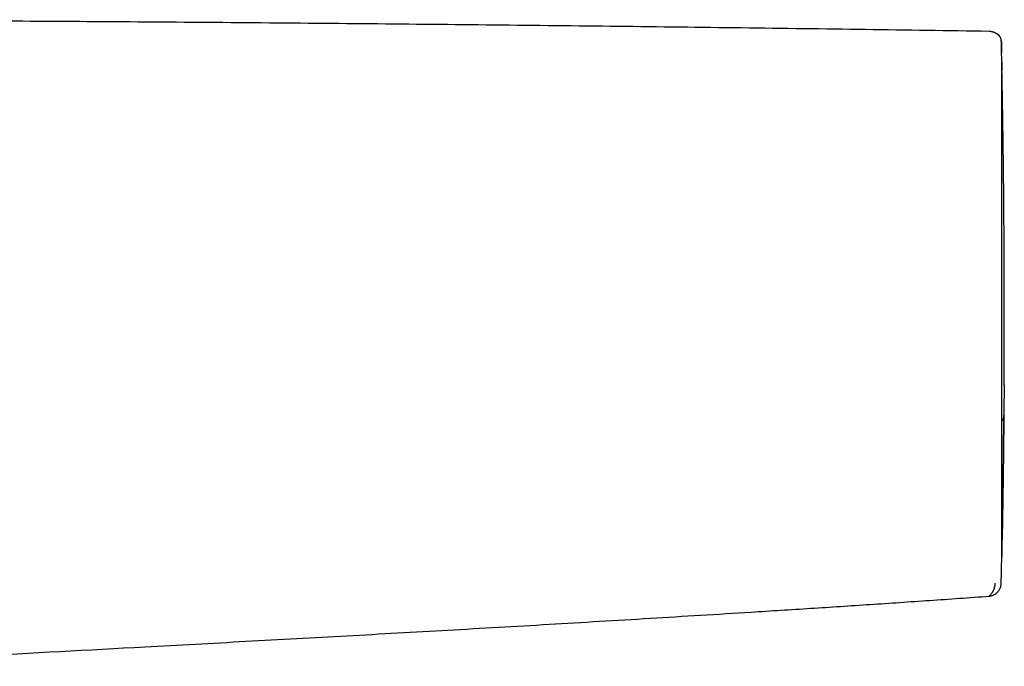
# Model space of a CAD drawing. Header units: millimetres. Extents: x 8 to 914, y 12 to 444.
# Tile 25 of 48: x 460 to 542, y 380 to 434. Entities that reach past the tile are written whole.
import ezdxf

# ---------------------------------------------------------------- set-up
doc = ezdxf.new("R2010")
doc.units = ezdxf.units.MM

msp = doc.modelspace()

# ---------------------------------------------------------------- linework, layer by layer
at = {"color": 7, "linetype": 'Continuous', "lineweight": 30}
for p, q in [((541.564, 432.38), (541.566, 432.357)), ((541.794, 403.763), (541.792, 403.792)), ((541.792, 403.792), (541.793, 403.789)), ((541.795, 403.775), (541.795, 403.736)), ((541.768, 400.673), (541.768, 400.677)), ((541.77, 400.669), (541.77, 400.655)), ((541.566, 387.776), (541.566, 387.776)), ((541.566, 387.753), (541.566, 387.776)), ((540.549, 386.179), (540.549, 386.178))]:
    msp.add_line(p, q, dxfattribs=at)
for start, end in [(1.180569, 1.27799), (358.723496, 358.820929)]:
    msp.add_arc((-458.185, 410.054), 1000, start, end, dxfattribs=at)
for points, knots in [([(540.561, 433.221), (537.123, 433.272), (530.246, 433.374), (519.931, 433.511), (509.616, 433.637), (499.3, 433.75), (488.985, 433.851), (478.669, 433.939), (468.64, 434.013), (458.897, 434.073), (449.441, 434.121), (439.984, 434.158), (430.528, 434.186), (424.223, 434.195), (421.071, 434.2)], [0, 0, 0, 0, 0.08633, 0.172662, 0.258993, 0.345324, 0.431655, 0.517985, 0.604316, 0.683452, 0.762588, 0.841725, 0.920862, 1, 1, 1, 1]), ([(540.914, 433.149), (540.884, 433.161), (540.813, 433.188), (540.694, 433.214), (540.606, 433.219), (540.561, 433.221)], [0, 0, 0, 0, 0.267548, 0.630584, 1, 1, 1, 1]), ([(541.564, 432.454), (541.563, 432.462), (541.563, 432.477), (541.56, 432.499), (541.558, 432.521), (541.554, 432.541), (541.55, 432.56), (541.546, 432.577), (541.542, 432.593), (541.537, 432.608), (541.533, 432.621), (541.529, 432.633), (541.526, 432.643), (541.522, 432.652), (541.519, 432.659), (541.517, 432.665), (541.515, 432.67), (541.513, 432.674), (541.512, 432.677), (541.511, 432.679), (541.51, 432.68), (541.51, 432.681), (541.509, 432.682), (541.509, 432.683), (541.509, 432.683), (541.509, 432.684), (541.509, 432.684), (541.508, 432.685), (541.508, 432.686), (541.507, 432.688), (541.504, 432.694), (541.5, 432.703), (541.494, 432.714), (541.488, 432.727), (541.481, 432.738), (541.476, 432.748), (541.47, 432.757), (541.464, 432.766), (541.458, 432.776), (541.452, 432.785), (541.446, 432.794), (541.438, 432.804), (541.431, 432.814), (541.422, 432.825), (541.413, 432.836), (541.405, 432.846), (541.397, 432.855), (541.388, 432.864), (541.379, 432.874), (541.369, 432.884), (541.359, 432.894), (541.348, 432.904), (541.337, 432.914), (541.326, 432.923), (541.316, 432.932), (541.306, 432.94), (541.298, 432.946), (541.292, 432.951), (541.284, 432.957), (541.276, 432.963), (541.268, 432.969), (541.259, 432.975), (541.25, 432.981), (541.241, 432.988), (541.231, 432.994), (541.222, 433), (541.214, 433.005), (541.205, 433.01), (541.196, 433.016), (541.188, 433.021), (541.178, 433.027), (541.167, 433.033), (541.155, 433.04), (541.143, 433.046), (541.133, 433.052), (541.124, 433.056), (541.118, 433.059), (541.111, 433.063), (541.105, 433.066), (541.099, 433.069), (541.093, 433.072), (541.086, 433.075), (541.082, 433.077), (541.078, 433.079), (541.076, 433.08), (541.073, 433.081), (541.071, 433.083), (541.068, 433.084), (541.065, 433.085), (541.062, 433.087), (541.058, 433.089), (541.054, 433.091), (541.05, 433.093), (541.045, 433.095), (541.04, 433.097), (541.034, 433.1), (541.028, 433.102), (541.022, 433.105), (541.015, 433.108), (541.008, 433.111), (541.001, 433.114), (540.993, 433.118), (540.985, 433.121), (540.976, 433.125), (540.966, 433.129), (540.956, 433.133), (540.945, 433.137), (540.933, 433.142), (540.923, 433.146), (540.917, 433.148), (540.914, 433.149)], [0, 0, 0, 0, 0.009911, 0.019264, 0.028059, 0.036296, 0.043975, 0.050973, 0.057431, 0.063351, 0.06873, 0.073152, 0.077128, 0.080658, 0.083741, 0.086378, 0.088234, 0.08978, 0.091016, 0.091739, 0.092288, 0.092662, 0.093046, 0.093334, 0.093622, 0.09391, 0.0942, 0.09449, 0.09478, 0.096388, 0.099304, 0.104654, 0.114661, 0.124087, 0.133977, 0.143199, 0.152791, 0.162754, 0.173087, 0.185871, 0.19919, 0.213113, 0.227652, 0.242807, 0.258578, 0.27081, 0.28339, 0.296316, 0.309588, 0.323208, 0.337174, 0.351317, 0.365134, 0.38089, 0.396153, 0.410923, 0.422183, 0.433466, 0.445269, 0.458185, 0.471677, 0.485744, 0.500386, 0.515604, 0.531397, 0.544209, 0.557377, 0.570639, 0.583721, 0.596623, 0.609344, 0.628089, 0.646429, 0.664363, 0.681892, 0.692543, 0.702735, 0.712469, 0.721743, 0.730559, 0.740435, 0.749664, 0.758246, 0.762067, 0.765744, 0.769277, 0.77274, 0.776557, 0.781315, 0.7866, 0.79241, 0.798747, 0.805609, 0.812998, 0.820912, 0.829353, 0.838319, 0.847812, 0.85783, 0.868375, 0.879445, 0.891042, 0.903164, 0.915813, 0.929628, 0.94402, 0.958989, 0.974536, 0.99066, 1, 1, 1, 1]), ([(541.565, 432.38), (541.565, 432.391), (541.564, 432.415), (541.564, 432.436), (541.563, 432.451), (541.563, 432.459), (541.563, 432.464), (541.563, 432.467), (541.563, 432.469)], [0, 0, 0, 0, 0.1666992, 0.3333743, 0.5000404, 0.6667024, 0.8333578, 1, 1, 1, 1]), ([(541.564, 432.453), (541.564, 432.454), (541.564, 432.456), (541.564, 432.45), (541.564, 432.445)], [0, 0, 0, 0, 0.210818, 1, 1, 1, 1]), ([(541.566, 432.357), (541.566, 432.351), (541.566, 432.338), (541.567, 432.314), (541.567, 432.284), (541.567, 432.25), (541.567, 432.211), (541.567, 432.181), (541.567, 432.16), (541.567, 432.152), (541.567, 432.143), (541.567, 432.136), (541.567, 432.123), (541.567, 432.108), (541.567, 432.086), (541.567, 432.066), (541.567, 432.044), (541.567, 432.02), (541.567, 431.996), (541.567, 431.972), (541.567, 431.936), (541.567, 431.904), (541.567, 431.874), (541.567, 431.864), (541.567, 431.855), (541.567, 431.845), (541.567, 431.835), (541.567, 431.816), (541.567, 431.786), (541.567, 431.745), (541.567, 431.705), (541.567, 431.667), (541.567, 431.632), (541.567, 431.608), (541.567, 431.593), (541.567, 431.586), (541.567, 431.58), (541.567, 431.574), (541.567, 431.568), (541.567, 431.563), (541.567, 431.557), (541.567, 431.535), (541.567, 431.495), (541.567, 431.453), (541.567, 431.432)], [0, 0, 0, 0, 0.0636024, 0.1290163, 0.1962516, 0.2653185, 0.3276208, 0.3913573, 0.402724, 0.4141354, 0.4255916, 0.4370381, 0.4443346, 0.4740166, 0.4969594, 0.520786, 0.5454968, 0.5710922, 0.5975726, 0.6202536, 0.640018, 0.7008996, 0.7088732, 0.716847, 0.7248211, 0.7327953, 0.7407698, 0.7487445, 0.7810475, 0.8114038, 0.8398127, 0.8662735, 0.887947, 0.9081114, 0.9118949, 0.9156202, 0.9192872, 0.922896, 0.9264466, 0.929939, 0.9333731, 0.936749, 0.968371, 1, 1, 1, 1]), ([(541.603, 389.476), (541.603, 389.476), (541.603, 389.477), (541.603, 389.479), (541.603, 389.483), (541.603, 389.49), (541.603, 389.5), (541.603, 389.514), (541.603, 389.532), (541.603, 389.556), (541.603, 389.585), (541.603, 389.62), (541.603, 389.664), (541.603, 389.715), (541.603, 389.762), (541.603, 389.8), (541.603, 389.825), (541.603, 389.851), (541.603, 389.877), (541.603, 389.924), (541.603, 389.995), (541.603, 390.099), (541.603, 390.209), (541.603, 390.324), (541.603, 390.442), (541.603, 390.563), (541.603, 390.684), (541.603, 390.807), (541.603, 390.929), (541.603, 391.057), (541.603, 391.193), (541.603, 391.343), (541.603, 391.506), (541.603, 391.682), (541.603, 391.873), (541.603, 392.071), (541.603, 392.274), (541.603, 392.481), (541.603, 392.648), (541.603, 392.769), (541.603, 392.838), (541.603, 392.911), (541.603, 392.99), (541.603, 393.074), (541.603, 393.162), (541.603, 393.248), (541.603, 393.379), (541.603, 393.551), (541.603, 393.766), (541.603, 393.974), (541.603, 394.175), (541.603, 394.368), (541.603, 394.553), (541.603, 394.724), (541.603, 394.881), (541.603, 395.024), (541.603, 395.158), (541.603, 395.283), (541.603, 395.398), (541.603, 395.512), (541.603, 395.63), (541.603, 395.763), (541.603, 395.91), (541.603, 396.071), (541.603, 396.245), (541.603, 396.434), (541.603, 396.637), (541.603, 396.855), (541.603, 397.089), (541.603, 397.339), (541.603, 397.606), (541.603, 397.89), (541.603, 398.128), (541.603, 398.312), (541.603, 398.439), (541.603, 398.564), (541.603, 398.684), (541.603, 398.797), (541.603, 398.905), (541.603, 399.012), (541.603, 399.21), (541.603, 399.497), (541.603, 399.873), (541.603, 400.239), (541.603, 400.597), (541.603, 400.942), (541.603, 401.275), (541.603, 401.596), (541.603, 401.906), (541.603, 402.217), (541.603, 402.54), (541.603, 402.884), (541.603, 403.246), (541.603, 403.626), (541.603, 404.024), (541.603, 404.423), (541.603, 404.821), (541.603, 405.216), (541.603, 405.533), (541.603, 405.764), (541.603, 405.907), (541.603, 406.062), (541.603, 406.226), (541.603, 406.399), (541.603, 406.569), (541.602, 406.803), (541.602, 407.098), (541.602, 407.448), (541.602, 407.781), (541.602, 408.096), (541.602, 408.395), (541.602, 408.675), (541.602, 408.94), (541.602, 409.188), (541.602, 409.42), (541.602, 409.589), (541.602, 409.699), (541.602, 409.756), (541.602, 409.812), (541.602, 409.866), (541.602, 409.919), (541.602, 409.97), (541.602, 410.023), (541.602, 410.093), (541.602, 410.187), (541.602, 410.309), (541.602, 410.45), (541.602, 410.61), (541.602, 410.79), (541.602, 410.989), (541.602, 411.188), (541.602, 411.385), (541.602, 411.578), (541.602, 411.782), (541.602, 411.94), (541.602, 412.049), (541.602, 412.105), (541.602, 412.163), (541.602, 412.221), (541.602, 412.279), (541.602, 412.337), (541.602, 412.455), (541.602, 412.694), (541.602, 413.05), (541.602, 413.457), (541.602, 413.847), (541.602, 414.22), (541.602, 414.489), (541.602, 414.651), (541.602, 414.712), (541.602, 414.768), (541.602, 414.826), (541.602, 414.888), (541.602, 414.954), (541.602, 415.044), (541.602, 415.162), (541.602, 415.31), (541.602, 415.469), (541.602, 415.64), (541.602, 415.822), (541.602, 415.974), (541.602, 416.091), (541.602, 416.172), (541.602, 416.255), (541.602, 416.339), (541.602, 416.421), (541.602, 416.613), (541.602, 416.909), (541.602, 417.307), (541.602, 417.685), (541.602, 418.046), (541.602, 418.391), (541.602, 418.707), (541.602, 418.921), (541.602, 419.041), (541.602, 419.086), (541.602, 419.133), (541.602, 419.179), (541.602, 419.225), (541.602, 419.27), (541.602, 419.406), (541.602, 419.627), (541.602, 419.929), (541.602, 420.219), (541.602, 420.513), (541.602, 420.811), (541.602, 421.11), (541.602, 421.392), (541.602, 421.659), (541.602, 421.911), (541.602, 422.156), (541.602, 422.393), (541.602, 422.623), (541.602, 422.789), (541.602, 422.905), (541.602, 422.979), (541.602, 423.061), (541.602, 423.145), (541.602, 423.228), (541.602, 423.311), (541.602, 423.394), (541.602, 423.58), (541.602, 423.866), (541.602, 424.247), (541.602, 424.63), (541.602, 425.015), (541.602, 425.399), (541.602, 425.773), (541.602, 426.135), (541.602, 426.484), (541.602, 426.819), (541.602, 427.142), (541.602, 427.451), (541.602, 427.745), (541.602, 427.956), (541.602, 428.099), (541.602, 428.177), (541.602, 428.256), (541.602, 428.334), (541.602, 428.409), (541.602, 428.522), (541.602, 428.667), (541.602, 428.838), (541.602, 428.996), (541.602, 429.118), (541.602, 429.211), (541.602, 429.278), (541.602, 429.342), (541.602, 429.403), (541.602, 429.463), (541.602, 429.524), (541.602, 429.625), (541.602, 429.76), (541.602, 429.911), (541.602, 430.043), (541.602, 430.158), (541.602, 430.262), (541.602, 430.359), (541.602, 430.448), (541.602, 430.524), (541.602, 430.584), (541.602, 430.626), (541.602, 430.652), (541.602, 430.655), (541.602, 430.657)], [0, 0, 0, 0, 0.00252, 0.005325, 0.008416, 0.011793, 0.015455, 0.01933, 0.02348, 0.027905, 0.032607, 0.037583, 0.042835, 0.048362, 0.054165, 0.056273, 0.058415, 0.060592, 0.062797, 0.064585, 0.071478, 0.07838, 0.085059, 0.091515, 0.097748, 0.103758, 0.109444, 0.114914, 0.12017, 0.125211, 0.130664, 0.136365, 0.142316, 0.148516, 0.154965, 0.161663, 0.167763, 0.174056, 0.180543, 0.182491, 0.184456, 0.186438, 0.188631, 0.191062, 0.19345, 0.195796, 0.198101, 0.203891, 0.209398, 0.214622, 0.219563, 0.224221, 0.228596, 0.232688, 0.23619, 0.239455, 0.242481, 0.245269, 0.24782, 0.250132, 0.252716, 0.255574, 0.258707, 0.262114, 0.265796, 0.269679, 0.273826, 0.278238, 0.282915, 0.287856, 0.293062, 0.298532, 0.304267, 0.306592, 0.308959, 0.311365, 0.313623, 0.315624, 0.317608, 0.319574, 0.321523, 0.328461, 0.335168, 0.341642, 0.347885, 0.353896, 0.359575, 0.36503, 0.370261, 0.375269, 0.380712, 0.386408, 0.392358, 0.398562, 0.40502, 0.411732, 0.417849, 0.424163, 0.430674, 0.432911, 0.43517, 0.437452, 0.440215, 0.442938, 0.445607, 0.448222, 0.453964, 0.459427, 0.464612, 0.469516, 0.474142, 0.478488, 0.482555, 0.48644, 0.49003, 0.493325, 0.49424, 0.495129, 0.495993, 0.496831, 0.497644, 0.49843, 0.499192, 0.500101, 0.501681, 0.503561, 0.50574, 0.508218, 0.510996, 0.514073, 0.51745, 0.520254, 0.523236, 0.526395, 0.529732, 0.530599, 0.531477, 0.532366, 0.533267, 0.534178, 0.535101, 0.535972, 0.539657, 0.546266, 0.552631, 0.558753, 0.56463, 0.570265, 0.571493, 0.572325, 0.573198, 0.574128, 0.575116, 0.576159, 0.57726, 0.579426, 0.581783, 0.58433, 0.58707, 0.59, 0.593121, 0.594399, 0.595707, 0.597045, 0.598412, 0.599809, 0.601002, 0.607793, 0.614323, 0.620592, 0.6266, 0.632436, 0.638002, 0.642677, 0.643405, 0.644205, 0.645001, 0.645795, 0.646584, 0.64737, 0.648153, 0.653618, 0.658914, 0.664041, 0.669, 0.674684, 0.680128, 0.685333, 0.6903, 0.695027, 0.699516, 0.70426, 0.708704, 0.712848, 0.714012, 0.715575, 0.717245, 0.718916, 0.720587, 0.72226, 0.723934, 0.725608, 0.733597, 0.741609, 0.749644, 0.758386, 0.767154, 0.77595, 0.784773, 0.793535, 0.80229, 0.811043, 0.819794, 0.828418, 0.837041, 0.839338, 0.841977, 0.844583, 0.847154, 0.849691, 0.852194, 0.858731, 0.865024, 0.871073, 0.876877, 0.87979, 0.882637, 0.885418, 0.888134, 0.890784, 0.893547, 0.896692, 0.905339, 0.913986, 0.921706, 0.929426, 0.937146, 0.944866, 0.954056, 0.963245, 0.972434, 0.981623, 0.990812, 1, 1, 1, 1]), ([(541.603, 430.649), (541.603, 430.643), (541.603, 430.63), (541.604, 430.593), (541.605, 430.543), (541.606, 430.478), (541.608, 430.399), (541.609, 430.308), (541.612, 430.202), (541.614, 430.092), (541.615, 430.011), (541.616, 429.975)], [0, 0, 0, 0, 0.114157, 0.228743, 0.3433, 0.457907, 0.570596, 0.683489, 0.796662, 0.910189, 1, 1, 1, 1]), ([(541.793, 403.789), (541.793, 403.821), (541.794, 403.955), (541.795, 404.189), (541.797, 404.488), (541.799, 404.777), (541.8, 405.057), (541.801, 405.328), (541.803, 405.589), (541.804, 405.843), (541.805, 406.092), (541.806, 406.333), (541.806, 406.562), (541.807, 406.781), (541.808, 406.988), (541.808, 407.184), (541.809, 407.368), (541.809, 407.541), (541.81, 407.702), (541.81, 407.856), (541.81, 408.006), (541.811, 408.225), (541.811, 408.515), (541.812, 408.911), (541.812, 409.348), (541.813, 409.826), (541.813, 410.308), (541.812, 410.792), (541.812, 411.277), (541.811, 411.761), (541.81, 412.244), (541.809, 412.682), (541.808, 413.075), (541.807, 413.425), (541.806, 413.777), (541.804, 414.131), (541.803, 414.487), (541.801, 414.843), (541.8, 415.157), (541.798, 415.426), (541.797, 415.644), (541.796, 415.851), (541.794, 416.045), (541.793, 416.227), (541.792, 416.397), (541.791, 416.554), (541.79, 416.691), (541.788, 416.813), (541.788, 416.929), (541.787, 417.054), (541.786, 417.19), (541.785, 417.336), (541.784, 417.488), (541.783, 417.646), (541.782, 417.81), (541.781, 417.983), (541.779, 418.164), (541.778, 418.4), (541.776, 418.684), (541.773, 419.01), (541.771, 419.327), (541.768, 419.634), (541.765, 419.948), (541.762, 420.266), (541.759, 420.589), (541.755, 420.904), (541.752, 421.211), (541.748, 421.512), (541.745, 421.807), (541.741, 422.13), (541.737, 422.481), (541.732, 422.858), (541.727, 423.227), (541.722, 423.592), (541.718, 423.953), (541.713, 424.308), (541.708, 424.655), (541.702, 424.994), (541.697, 425.326), (541.693, 425.648), (541.687, 425.975), (541.682, 426.303), (541.677, 426.631), (541.671, 426.948), (541.667, 427.232), (541.662, 427.484), (541.658, 427.706), (541.655, 427.918), (541.652, 428.086), (541.649, 428.214), (541.648, 428.304), (541.646, 428.393), (541.644, 428.479), (541.643, 428.564), (541.641, 428.642), (541.64, 428.718), (541.639, 428.792), (541.637, 428.87), (541.636, 428.953), (541.634, 429.039), (541.632, 429.129), (541.631, 429.221), (541.629, 429.316), (541.627, 429.412), (541.625, 429.51), (541.623, 429.608), (541.622, 429.705), (541.62, 429.799), (541.618, 429.888), (541.617, 429.944), (541.616, 429.971)], [0, 0, 0, 0, 0.002996, 0.012647, 0.021969, 0.030965, 0.039634, 0.047976, 0.055993, 0.063684, 0.071392, 0.078744, 0.085739, 0.092378, 0.098661, 0.104588, 0.110159, 0.115374, 0.120233, 0.124776, 0.129282, 0.133806, 0.144544, 0.155384, 0.169533, 0.183854, 0.198337, 0.21286, 0.227387, 0.24192, 0.256458, 0.271013, 0.28154, 0.292165, 0.302874, 0.313669, 0.324553, 0.335529, 0.346497, 0.353669, 0.360477, 0.366922, 0.373005, 0.378725, 0.384083, 0.389079, 0.393713, 0.397093, 0.400779, 0.404786, 0.409114, 0.413764, 0.418737, 0.423723, 0.428999, 0.434564, 0.440415, 0.446539, 0.45748, 0.468214, 0.47874, 0.489057, 0.499163, 0.510593, 0.521748, 0.532753, 0.54365, 0.554438, 0.565116, 0.575683, 0.590058, 0.604327, 0.618607, 0.632901, 0.647497, 0.662102, 0.676713, 0.69133, 0.705952, 0.720573, 0.735192, 0.751468, 0.767745, 0.78402, 0.800287, 0.813062, 0.825757, 0.83831, 0.850719, 0.856565, 0.862377, 0.868157, 0.873908, 0.879632, 0.885376, 0.890254, 0.895551, 0.901268, 0.907405, 0.913963, 0.920941, 0.92834, 0.93616, 0.944402, 0.953065, 0.962151, 0.971657, 0.981007, 0.990732, 1, 1, 1, 1]), ([(541.795, 403.736), (541.794, 403.72), (541.794, 403.689), (541.794, 403.629), (541.793, 403.56), (541.793, 403.482), (541.792, 403.397), (541.792, 403.304), (541.791, 403.205), (541.79, 403.101), (541.79, 402.992), (541.789, 402.879), (541.788, 402.765), (541.787, 402.649), (541.786, 402.532), (541.785, 402.417), (541.784, 402.304), (541.784, 402.231), (541.784, 402.194)], [0, 0, 0, 0, 0.062785, 0.125007, 0.187262, 0.250142, 0.312767, 0.374849, 0.436977, 0.499737, 0.562588, 0.624854, 0.687131, 0.750014, 0.812804, 0.875003, 0.937205, 1, 1, 1, 1]), ([(541.784, 402.194), (541.782, 402.034), (541.78, 401.714), (541.777, 401.398), (541.776, 401.24)], [0, 0, 0, 0, 0.5, 1, 1, 1, 1]), ([(541.77, 400.653), (541.771, 400.673), (541.771, 400.713), (541.771, 400.782), (541.772, 400.856), (541.772, 400.94), (541.773, 401.035), (541.774, 401.141), (541.774, 401.214), (541.775, 401.249)], [0, 0, 0, 0, 0.136272, 0.274533, 0.407157, 0.534566, 0.697022, 0.851885, 1, 1, 1, 1]), ([(541.776, 401.24), (541.775, 401.205), (541.775, 401.135), (541.774, 401.037), (541.773, 400.945), (541.772, 400.861), (541.772, 400.785), (541.771, 400.736), (541.771, 400.716), (541.771, 400.715)], [0, 0, 0, 0, 0.165708, 0.330061, 0.494626, 0.660964, 0.826018, 0.989838, 1, 1, 1, 1]), ([(541.768, 400.677), (541.767, 400.691), (541.765, 400.718), (541.756, 400.756), (541.744, 400.788), (541.731, 400.815), (541.718, 400.837), (541.705, 400.856), (541.689, 400.877), (541.667, 400.9), (541.637, 400.927), (541.614, 400.942), (541.603, 400.95)], [0, 0, 0, 0, 0.126871, 0.241197, 0.340823, 0.424353, 0.509655, 0.571681, 0.630972, 0.747117, 0.869603, 1, 1, 1, 1]), ([(541.621, 390.348), (541.621, 390.37), (541.622, 390.426), (541.624, 390.52), (541.626, 390.629), (541.628, 390.74), (541.63, 390.849), (541.632, 390.955), (541.634, 391.059), (541.636, 391.162), (541.638, 391.264), (541.64, 391.365), (541.641, 391.463), (541.643, 391.56), (541.645, 391.656), (541.647, 391.752), (541.649, 391.857), (541.651, 391.972), (541.653, 392.097), (541.655, 392.231), (541.658, 392.374), (541.661, 392.525), (541.663, 392.674), (541.666, 392.824), (541.668, 392.976), (541.671, 393.132), (541.674, 393.312), (541.677, 393.519), (541.681, 393.755), (541.685, 394.002), (541.69, 394.284), (541.695, 394.605), (541.7, 394.964), (541.706, 395.333), (541.711, 395.713), (541.717, 396.102), (541.722, 396.5), (541.727, 396.878), (541.732, 397.234), (541.736, 397.563), (541.74, 397.895), (541.744, 398.226), (541.747, 398.478), (541.749, 398.653), (541.75, 398.753), (541.751, 398.863), (541.753, 398.982), (541.754, 399.11), (541.756, 399.249), (541.757, 399.398), (541.759, 399.559), (541.76, 399.734), (541.762, 399.923), (541.764, 400.124), (541.766, 400.337), (541.768, 400.521), (541.768, 400.635), (541.769, 400.673)], [0, 0, 0, 0, 0.0135647, 0.0344342, 0.0546279, 0.0741456, 0.0929875, 0.1101339, 0.1266801, 0.1426264, 0.1579735, 0.1727218, 0.186872, 0.2004246, 0.2135453, 0.2264123, 0.2390259, 0.2551607, 0.2708616, 0.2861291, 0.3044548, 0.3221162, 0.3391274, 0.3556567, 0.3722562, 0.3889776, 0.4058188, 0.4291668, 0.4528, 0.4768617, 0.5013499, 0.5336895, 0.5661184, 0.5985339, 0.6309189, 0.6632569, 0.6955728, 0.7279065, 0.7532661, 0.7786262, 0.8036785, 0.8282848, 0.8524465, 0.8590992, 0.8663156, 0.8741811, 0.8826962, 0.8918617, 0.9016784, 0.9121472, 0.9232692, 0.9356226, 0.9486957, 0.96249, 0.9770076, 0.9922506, 1, 1, 1, 1]), ([(541.77, 400.655), (541.769, 400.501), (541.766, 400.191), (541.761, 399.735), (541.757, 399.285), (541.752, 398.84), (541.747, 398.403), (541.742, 397.981), (541.737, 397.576), (541.732, 397.186), (541.727, 396.804), (541.722, 396.428), (541.717, 396.052), (541.711, 395.678), (541.706, 395.307), (541.7, 394.945), (541.695, 394.593), (541.69, 394.251), (541.684, 393.925), (541.679, 393.616), (541.675, 393.323), (541.67, 393.04), (541.665, 392.767), (541.66, 392.5), (541.656, 392.238), (541.651, 391.983), (541.647, 391.739), (541.643, 391.507), (541.638, 391.286), (541.635, 391.082), (541.632, 390.935), (541.63, 390.861), (541.63, 390.845)], [0, 0, 0, 0, 0.034813, 0.06967, 0.104595, 0.139612, 0.174744, 0.209789, 0.242732, 0.275684, 0.308663, 0.341689, 0.374779, 0.409808, 0.444776, 0.479703, 0.514613, 0.549528, 0.58454, 0.617501, 0.650368, 0.683163, 0.715902, 0.748608, 0.783312, 0.818059, 0.85287, 0.88777, 0.922781, 0.957805, 0.990778, 1, 1, 1, 1]), ([(541.62, 390.344), (541.62, 390.316), (541.618, 390.238), (541.616, 390.122), (541.613, 389.997), (541.611, 389.886), (541.609, 389.787), (541.608, 389.702), (541.606, 389.631), (541.605, 389.574), (541.604, 389.531), (541.603, 389.5), (541.603, 389.48), (541.603, 389.478), (541.603, 389.476)], [0, 0, 0, 0, 0.048457, 0.137362, 0.226113, 0.314769, 0.403387, 0.492023, 0.581175, 0.665265, 0.749141, 0.832856, 0.916458, 1, 1, 1, 1]), ([(540.549, 386.178), (540.594, 386.183), (540.684, 386.193), (540.814, 386.23), (540.938, 386.28), (541.053, 386.345), (541.159, 386.423), (541.255, 386.513), (541.34, 386.614), (541.413, 386.724), (541.472, 386.842), (541.515, 386.968), (541.539, 387.059), (541.543, 387.108), (541.543, 387.113)], [0, 0, 0, 0, 0.092723, 0.183903, 0.274073, 0.36362, 0.452813, 0.541843, 0.63086, 0.720011, 0.809479, 0.899527, 0.990527, 1, 1, 1, 1]), ([(541.05, 387.026), (541.051, 387.036), (541.053, 387.058), (541.054, 387.097), (541.055, 387.143), (541.056, 387.198), (541.056, 387.245), (541.055, 387.269)], [0, 0, 0, 0, 0.199482, 0.399295, 0.599362, 0.799615, 1, 1, 1, 1]), ([(541.543, 387.113), (541.543, 387.114), (541.543, 387.117), (541.544, 387.121), (541.545, 387.127), (541.545, 387.132), (541.546, 387.138), (541.547, 387.144), (541.547, 387.15), (541.548, 387.156), (541.549, 387.163), (541.549, 387.169), (541.55, 387.176), (541.55, 387.183), (541.551, 387.19), (541.552, 387.197), (541.552, 387.204), (541.552, 387.212), (541.553, 387.221), (541.553, 387.23), (541.554, 387.238), (541.554, 387.244), (541.554, 387.248), (541.554, 387.251), (541.554, 387.254), (541.554, 387.256), (541.554, 387.259), (541.554, 387.261), (541.555, 387.263), (541.555, 387.266), (541.555, 387.269), (541.555, 387.272), (541.555, 387.275), (541.555, 387.279), (541.555, 387.282), (541.555, 387.286), (541.555, 387.29), (541.555, 387.294), (541.555, 387.299), (541.555, 387.304), (541.556, 387.309), (541.556, 387.315), (541.556, 387.321), (541.556, 387.328), (541.556, 387.335), (541.556, 387.343), (541.557, 387.351), (541.557, 387.359), (541.557, 387.368), (541.557, 387.377), (541.557, 387.387), (541.558, 387.398), (541.558, 387.409), (541.558, 387.421), (541.559, 387.433), (541.559, 387.446), (541.559, 387.46), (541.56, 387.476), (541.56, 387.492), (541.56, 387.508), (541.561, 387.526), (541.561, 387.538), (541.561, 387.544)], [0, 0, 0, 0, 0.012944, 0.031908, 0.050409, 0.068445, 0.086018, 0.102824, 0.119183, 0.135094, 0.150556, 0.165872, 0.180722, 0.195104, 0.20902, 0.222494, 0.235773, 0.248921, 0.271614, 0.293907, 0.315798, 0.337289, 0.346808, 0.356246, 0.365604, 0.37488, 0.384076, 0.393311, 0.402901, 0.413456, 0.424429, 0.435818, 0.447625, 0.45985, 0.472491, 0.484793, 0.497465, 0.510509, 0.523923, 0.537709, 0.553532, 0.569818, 0.586566, 0.603776, 0.621449, 0.639583, 0.65818, 0.677239, 0.69676, 0.716744, 0.73719, 0.758098, 0.779469, 0.801302, 0.823597, 0.846355, 0.870693, 0.895539, 0.920892, 0.946754, 0.973123, 1, 1, 1, 1]), ([(541.56, 387.529), (541.56, 387.533), (541.561, 387.542), (541.561, 387.557), (541.561, 387.573), (541.562, 387.591), (541.562, 387.61), (541.563, 387.63), (541.563, 387.652), (541.564, 387.675), (541.564, 387.699), (541.565, 387.725), (541.565, 387.744), (541.565, 387.754)], [0, 0, 0, 0, 0.103895, 0.205621, 0.305174, 0.402551, 0.497752, 0.590775, 0.676489, 0.760267, 0.84211, 0.922021, 1, 1, 1, 1]), ([(540.549, 386.179), (540.575, 386.206), (540.626, 386.258), (540.693, 386.333), (540.75, 386.403), (540.793, 386.459), (540.826, 386.505), (540.85, 386.54), (540.872, 386.574), (540.894, 386.61), (540.914, 386.645), (540.932, 386.679), (540.947, 386.709), (540.961, 386.739), (540.975, 386.771), (540.987, 386.801), (540.996, 386.826), (540.999, 386.842), (541, 386.852), (541, 386.86), (541.001, 386.871), (541.003, 386.885), (541.003, 386.898), (541.005, 386.915), (541.007, 386.932), (541.01, 386.952), (541.016, 386.971), (541.024, 386.989), (541.035, 387.008), (541.045, 387.02), (541.05, 387.026)], [0, 0, 0, 0, 0.095389, 0.184432, 0.267125, 0.343467, 0.388202, 0.430426, 0.470139, 0.510318, 0.560222, 0.595868, 0.631515, 0.667162, 0.70281, 0.743426, 0.775404, 0.791521, 0.799154, 0.809504, 0.822569, 0.838351, 0.85685, 0.869327, 0.895712, 0.918193, 0.937462, 0.95948, 0.980324, 1, 1, 1, 1]), ([(540.549, 386.178), (540.589, 386.183), (540.668, 386.191), (540.768, 386.215), (540.827, 386.238), (540.849, 386.246)], [0, 0, 0, 0, 0.389084, 0.772413, 1, 1, 1, 1]), ([(438.077, 380.333), (438.752, 380.352), (440.099, 380.391), (442.12, 380.471), (444.139, 380.562), (446.157, 380.662), (448.821, 380.803), (452.132, 380.982), (459.485, 381.377), (468.323, 381.853), (478.647, 382.415), (487.063, 382.878), (495.479, 383.349), (503.894, 383.833), (512.308, 384.334), (519.57, 384.78), (525.679, 385.164), (530.636, 385.487), (535.593, 385.822), (538.897, 386.059), (540.549, 386.178)], [0, 0, 0, 0, 0.019712, 0.039411, 0.059101, 0.078781, 0.098456, 0.137086, 0.175713, 0.313668, 0.395784, 0.477902, 0.560023, 0.642146, 0.72427, 0.806394, 0.85479, 0.903188, 0.951591, 1, 1, 1, 1])]:
    msp.add_open_spline(points, degree=3, knots=knots, dxfattribs=at)

doc.saveas('drawing.dxf')
